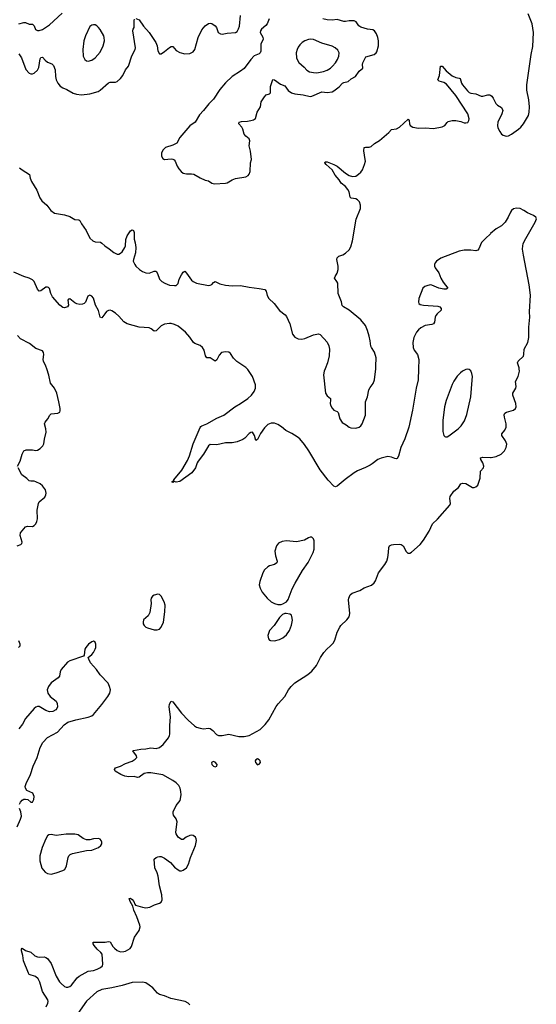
# Model space of a CAD drawing. Header units: inches. Extents: x 1550860 to 1685816, y 509127 to 640511.
# Tile 74 of 91: x 1674439 to 1680543, y 572497 to 584121. Entities that reach past the tile are written whole.
import ezdxf

# ---------------------------------------------------------------- set-up
doc = ezdxf.new("R2010")
doc.units = ezdxf.units.IN
doc.header["$MEASUREMENT"] = 0
for name, color, linetype in [('B6577', 7, 'Continuous'), ('B6578', 7, 'Continuous'), ('B6587', 7, 'Continuous'), ('B6588', 7, 'Continuous')]:
    doc.layers.add(name, color=color, linetype=linetype)

msp = doc.modelspace()

# ---------------------------------------------------------------- linework, layer by layer
at = {"layer": 'B6577', "color": 6}
for points, elevation in [([(1674415, 578850), (1674446, 578910), (1674467, 578990), (1674490, 579032), (1674518, 579042), (1674590, 579043), (1674630, 579035), (1674650, 579037), (1674681, 579059), (1674712, 579090), (1674725, 579115), (1674733, 579170), (1674754, 579250), (1674749, 579290), (1674731, 579350), (1674739, 579370), (1674774, 579410), (1674794, 579450), (1674810, 579466), (1674890, 579477), (1674912, 579488), (1674918, 579502), (1674917, 579530), (1674902, 579610), (1674877, 579710), (1674850, 579770), (1674805, 579830), (1674784, 579924), (1674759, 580000)], 400), ([(1679151, 580000), (1679147, 579870), (1679123, 579770), (1679080, 579510), (1679038, 579310), (1678990, 579174), (1678941, 579070), (1678914, 578966), (1678898, 578942), (1678890, 578937), (1678870, 578940), (1678830, 578958), (1678790, 578963), (1678710, 578944), (1678670, 578930), (1678604, 578876), (1678579, 578861), (1678526, 578834), (1678430, 578795), (1678390, 578772), (1678286, 578694), (1678190, 578614), (1678170, 578606), (1678150, 578614), (1678085, 578685), (1677988, 578808), (1677856, 579030), (1677805, 579105), (1677750, 579171), (1677718, 579198), (1677656, 579236), (1677584, 579270), (1677533, 579313), (1677490, 579341), (1677450, 579356), (1677410, 579359), (1677370, 579341), (1677330, 579302), (1677285, 579235), (1677250, 579166), (1677230, 579153), (1677215, 579210), (1677190, 579251), (1677170, 579249), (1677150, 579235), (1677099, 579181), (1677076, 579164), (1677010, 579138), (1676950, 579125), (1676870, 579124), (1676770, 579102), (1676690, 579107), (1676670, 579091), (1676610, 578992), (1676549, 578910), (1676537, 578890), (1676517, 578830), (1676474, 578770), (1676330, 578669), (1676290, 578661), (1676270, 578669), (1676250, 578658), (1676242, 578662), (1676242, 578670), (1676259, 578681), (1676261, 578690), (1676356, 578804), (1676423, 578917), (1676446, 578970), (1676490, 579113), (1676570, 579306), (1676581, 579319), (1676592, 579328), (1676650, 579348), (1676770, 579416), (1676850, 579452), (1676982, 579550), (1677050, 579589), (1677133, 579647), (1677178, 579690), (1677210, 579730), (1677227, 579770), (1677224, 579810), (1677189, 579910), (1677136, 579990), (1677126, 580000)], 300), ([(1678047, 580000), (1678036, 579970), (1678029, 579930), (1678054, 579710), (1678070, 579682), (1678110, 579650), (1678113, 579630), (1678107, 579590), (1678112, 579570), (1678130, 579535), (1678150, 579510), (1678190, 579495), (1678202, 579482), (1678223, 579410), (1678250, 579364), (1678297, 579337), (1678330, 579311), (1678350, 579303), (1678410, 579298), (1678450, 579309), (1678470, 579328), (1678484, 579350), (1678523, 579450), (1678524, 579610), (1678548, 579670), (1678566, 579750), (1678580, 579780), (1678615, 579825), (1678633, 579870), (1678646, 580000)], 300), ([(1674753, 572467), (1674774, 572510), (1674776, 572530), (1674772, 572550), (1674711, 572650), (1674678, 572758), (1674657, 572797), (1674627, 572827), (1674551, 572850), (1674543, 572863), (1674485, 573010), (1674475, 573075), (1674460, 573130), (1674461, 573150), (1674470, 573159), (1674510, 573134), (1674570, 573113), (1674620, 573070), (1674650, 573056), (1674670, 573053), (1674730, 573056), (1674750, 573050), (1674770, 573036), (1674810, 572980), (1674872, 572830), (1674910, 572763), (1674930, 572741), (1674970, 572709), (1674990, 572700), (1675010, 572698), (1675030, 572706), (1675050, 572722), (1675117, 572810), (1675142, 572830), (1675250, 572888), (1675310, 572897), (1675353, 572910), (1675395, 572930), (1675418, 572950), (1675423, 572970), (1675412, 573090), (1675399, 573110), (1675353, 573150), (1675320, 573190), (1675307, 573210), (1675309, 573231), (1675450, 573230), (1675490, 573237), (1675510, 573235), (1675541, 573181), (1675560, 573160), (1675590, 573134), (1675630, 573118), (1675670, 573119), (1675690, 573124), (1675744, 573156), (1675760, 573180), (1675797, 573290), (1675852, 573368), (1675862, 573410), (1675859, 573430), (1675825, 573530), (1675788, 573610), (1675775, 573655), (1675743, 573710), (1675734, 573746), (1675750, 573750), (1675770, 573734), (1675787, 573710), (1675799, 573679), (1675809, 573669), (1675890, 573643), (1675930, 573635), (1675976, 573644), (1676032, 573672), (1676090, 573690), (1676110, 573704), (1676122, 573730), (1676119, 573790), (1676090, 573897), (1676076, 574010), (1676064, 574050), (1676037, 574110), (1676030, 574210), (1676052, 574230), (1676070, 574238), (1676090, 574243), (1676110, 574242), (1676150, 574222), (1676220, 574170), (1676270, 574117), (1676310, 574085), (1676330, 574073), (1676350, 574072), (1676370, 574080), (1676410, 574109), (1676433, 574150), (1676457, 574230), (1676517, 574370), (1676528, 574430), (1676525, 574450), (1676515, 574470), (1676490, 574491), (1676470, 574495), (1676450, 574491), (1676407, 574470), (1676370, 574444), (1676350, 574443), (1676310, 574472), (1676287, 574510), (1676285, 574530), (1676298, 574650), (1676288, 574688), (1676258, 574730), (1676253, 574750), (1676254, 574770), (1676290, 574846), (1676335, 574905), (1676348, 574970), (1676345, 575010), (1676335, 575050), (1676319, 575079), (1676290, 575110), (1676250, 575141), (1676130, 575207), (1675990, 575230), (1675950, 575229), (1675910, 575220), (1675850, 575179), (1675830, 575173), (1675790, 575186), (1675730, 575183), (1675680, 575190), (1675633, 575210), (1675568, 575250), (1675560, 575270), (1675570, 575290), (1675630, 575309), (1675690, 575340), (1675770, 575366), (1675804, 575390), (1675822, 575410), (1675821, 575430), (1675778, 575490), (1675785, 575495), (1675870, 575511), (1675930, 575512), (1675990, 575524), (1676050, 575515), (1676090, 575530), (1676135, 575565), (1676197, 575643), (1676211, 575669), (1676215, 575685), (1676215, 575790), (1676221, 575890), (1676205, 576010), (1676210, 576041), (1676230, 576074), (1676250, 576069), (1676350, 575935), (1676430, 575851), (1676506, 575786), (1676530, 575769), (1676570, 575755), (1676610, 575751), (1676670, 575757), (1676690, 575752), (1676722, 575730), (1676763, 575683), (1676790, 575670), (1676830, 575669), (1676910, 575685), (1677030, 575658), (1677090, 575657), (1677150, 575672), (1677279, 575741), (1677338, 575802), (1677383, 575857), (1677470, 576011), (1677495, 576045), (1677570, 576129), (1677617, 576210), (1677647, 576250), (1677690, 576291), (1677842, 576390), (1677890, 576429), (1677944, 576496), (1677992, 576590), (1678031, 576650), (1678066, 576690), (1678113, 576727), (1678141, 576759), (1678164, 576796), (1678191, 576890), (1678220, 576950), (1678233, 576967), (1678306, 577034), (1678332, 577070), (1678339, 577110), (1678323, 577270), (1678327, 577293), (1678344, 577330), (1678368, 577352), (1678458, 577382), (1678510, 577414), (1678595, 577445), (1678629, 577471), (1678644, 577496), (1678678, 577590), (1678752, 577690), (1678775, 577730), (1678788, 577770), (1678798, 577830), (1678799, 577890), (1678809, 577910), (1678830, 577921), (1678855, 577925), (1678930, 577931), (1678947, 577927), (1678969, 577909), (1679004, 577844), (1679024, 577824), (1679050, 577822), (1679070, 577833), (1679170, 577927), (1679210, 577977), (1679276, 578084), (1679316, 578170), (1679376, 578224), (1679521, 578390), (1679527, 578410), (1679521, 578470), (1679525, 578490), (1679570, 578553), (1679623, 578597), (1679650, 578640), (1679670, 578650), (1679710, 578646), (1679790, 578600), (1679810, 578600), (1679830, 578607), (1679850, 578626), (1679861, 578650), (1679878, 578710), (1679883, 578790), (1679919, 578830), (1679924, 578850), (1679910, 578890), (1679886, 578930), (1679885, 578950), (1679910, 578958), (1680000, 578953)], 300), ([(1674410, 577911), (1674453, 577927), (1674464, 577936), (1674468, 577952), (1674444, 578030), (1674450, 578061), (1674510, 578134), (1674530, 578143), (1674590, 578138), (1674610, 578149), (1674629, 578171), (1674643, 578197), (1674650, 578230), (1674646, 578330), (1674661, 578410), (1674670, 578430), (1674735, 578485), (1674750, 578510), (1674752, 578530), (1674743, 578570), (1674710, 578618), (1674681, 578641), (1674630, 578665), (1674610, 578671), (1674570, 578671), (1674550, 578677), (1674525, 578705), (1674466, 578746), (1674420, 578830)], 400), ([(1674426, 576710), (1674446, 576730), (1674446, 576750), (1674428, 576788)], 400), ([(1674439, 574861), (1674450, 574885), (1674470, 574907), (1674490, 574917), (1674510, 574920), (1674534, 574914), (1674570, 574882), (1674590, 574883), (1674606, 574914), (1674610, 574950), (1674593, 574990), (1674523, 575023), (1674507, 575047), (1674505, 575070), (1674515, 575105), (1674569, 575210), (1674600, 575310), (1674647, 575410), (1674681, 575530), (1674713, 575587), (1674770, 575648), (1674885, 575710), (1674965, 575795), (1675010, 575828), (1675104, 575856), (1675250, 575885), (1675290, 575902), (1675310, 575919), (1675410, 576036), (1675482, 576130), (1675505, 576170), (1675511, 576210), (1675502, 576250), (1675484, 576290), (1675390, 576385), (1675347, 576450), (1675278, 576530), (1675255, 576570), (1675249, 576590), (1675290, 576626), (1675310, 576650), (1675332, 576688), (1675339, 576710), (1675341, 576750), (1675332, 576772), (1675310, 576783), (1675290, 576778), (1675253, 576750), (1675220, 576710), (1675210, 576690), (1675200, 576620), (1675193, 576607), (1675030, 576552), (1675005, 576535), (1674931, 576449), (1674919, 576421), (1674908, 576370), (1674896, 576350), (1674810, 576291), (1674779, 576250), (1674765, 576210), (1674774, 576170), (1674799, 576130), (1674870, 576075), (1674884, 576050), (1674886, 576010), (1674879, 575990), (1674866, 575974), (1674830, 575954), (1674790, 575951), (1674747, 575967), (1674670, 576013), (1674650, 576014), (1674630, 576006), (1674609, 575990), (1674510, 575870), (1674474, 575806), (1674430, 575750)], 400), ([(1674410, 574593), (1674450, 574684), (1674460, 574720), (1674455, 574770), (1674438, 574810)], 400), ([(1676450, 572490), (1676431, 572511), (1676393, 572530), (1676226, 572566), (1676150, 572597), (1676090, 572612), (1676068, 572628), (1676014, 572690), (1675970, 572725), (1675930, 572750), (1675890, 572760), (1675770, 572756), (1675650, 572720), (1675530, 572692), (1675408, 572672), (1675350, 572645), (1675230, 572534), (1675071, 572309)], 300)]:
    msp.add_lwpolyline(points, dxfattribs=dict(at, elevation=elevation))
for points, elevation in [([(1679730, 579995), (1679710, 579990), (1679670, 579970), (1679647, 579953), (1679608, 579912), (1679570, 579854), (1679550, 579813), (1679476, 579624), (1679459, 579550), (1679439, 579390), (1679439, 579259), (1679450, 579211), (1679461, 579201), (1679470, 579195), (1679490, 579197), (1679510, 579208), (1679618, 579290), (1679655, 579325), (1679694, 579386), (1679721, 579461), (1679769, 579670), (1679786, 579866), (1679787, 579910), (1679782, 579942), (1679770, 579975), (1679750, 579993)], 400), ([(1677870, 578011), (1677850, 578004), (1677805, 577975), (1677710, 577958), (1677592, 577968), (1677541, 577959), (1677498, 577942), (1677472, 577908), (1677455, 577845), (1677462, 577790), (1677482, 577730), (1677478, 577710), (1677450, 577690), (1677390, 577673), (1677370, 577661), (1677333, 577627), (1677311, 577589), (1677278, 577490), (1677270, 577450), (1677279, 577410), (1677304, 577364), (1677364, 577290), (1677410, 577249), (1677450, 577230), (1677490, 577218), (1677530, 577218), (1677550, 577225), (1677590, 577250), (1677610, 577277), (1677660, 577400), (1677693, 577467), (1677781, 577619), (1677846, 577714), (1677908, 577830), (1677918, 577870), (1677920, 577970), (1677910, 577994), (1677890, 578010)], 400), ([(1676070, 577340), (1676030, 577329), (1676010, 577314), (1675993, 577290), (1675990, 577270), (1675994, 577230), (1675977, 577123), (1675956, 577084), (1675904, 577036), (1675897, 577010), (1675899, 576990), (1675910, 576967), (1675929, 576949), (1675950, 576940), (1676030, 576916), (1676064, 576916), (1676090, 576926), (1676112, 576950), (1676137, 577010), (1676153, 577130), (1676157, 577210), (1676147, 577247), (1676110, 577316), (1676090, 577336)], 400), ([(1677588, 577112), (1677570, 577110), (1677543, 577097), (1677510, 577065), (1677444, 576970), (1677392, 576908), (1677372, 576850), (1677378, 576810), (1677390, 576795), (1677401, 576790), (1677450, 576787), (1677510, 576804), (1677550, 576825), (1677590, 576859), (1677627, 576910), (1677651, 576971), (1677662, 577030), (1677655, 577075), (1677649, 577089), (1677630, 577104)], 400), ([(1676730, 575365), (1676707, 575350), (1676708, 575330), (1676730, 575309), (1676750, 575300), (1676770, 575307), (1676772, 575330), (1676750, 575357)], 300), ([(1677250, 575395), (1677230, 575384), (1677223, 575370), (1677224, 575350), (1677250, 575326), (1677270, 575331), (1677283, 575350), (1677281, 575370), (1677270, 575384)], 300), ([(1674990, 574507), (1674870, 574488), (1674810, 574502), (1674784, 574496), (1674770, 574484), (1674750, 574451), (1674704, 574350), (1674678, 574250), (1674679, 574190), (1674703, 574104), (1674719, 574079), (1674739, 574059), (1674770, 574043), (1674810, 574033), (1674870, 574048), (1674950, 574075), (1674971, 574090), (1674993, 574130), (1675011, 574230), (1675019, 574250), (1675035, 574265), (1675063, 574277), (1675230, 574314), (1675290, 574318), (1675370, 574348), (1675398, 574370), (1675408, 574390), (1675410, 574410), (1675404, 574430), (1675390, 574447), (1675370, 574454), (1675312, 574450), (1675270, 574440), (1675230, 574440), (1675190, 574455), (1675130, 574496), (1675090, 574505)], 400)]:
    msp.add_lwpolyline(points, close=True, dxfattribs=dict(at, elevation=elevation))
at = {"layer": 'B6578', "color": 6}
for points, elevation in [([(1674429, 584071), (1674490, 584088), (1674510, 584088), (1674550, 584069), (1674590, 584067), (1674609, 584050), (1674626, 584006), (1674650, 583994), (1674670, 583993), (1674710, 584006), (1674790, 584058), (1674942, 584198)], 500), ([(1674430, 583719), (1674462, 583670), (1674514, 583534), (1674550, 583491), (1674570, 583480), (1674590, 583481), (1674610, 583489), (1674650, 583523), (1674664, 583556), (1674683, 583657), (1674690, 583674), (1674710, 583677), (1674741, 583641), (1674770, 583621), (1674819, 583599), (1674838, 583578), (1674858, 583530), (1674864, 583450), (1674871, 583410), (1674890, 583370), (1674916, 583336), (1674950, 583316), (1674997, 583297), (1675070, 583253), (1675110, 583241), (1675170, 583235), (1675270, 583244), (1675366, 583274), (1675391, 583289), (1675490, 583374), (1675510, 583382), (1675570, 583382), (1675590, 583392), (1675632, 583428), (1675660, 583460), (1675690, 583530), (1675726, 583570), (1675766, 583694), (1675804, 583770), (1675809, 583790), (1675778, 583990), (1675782, 584010), (1675793, 584030), (1675790, 584110), (1675795, 584125)], 400), ([(1675810, 584133), (1675850, 584118), (1675903, 584043), (1675970, 583968), (1676049, 583850), (1676063, 583810), (1676072, 583752), (1676090, 583718), (1676110, 583719), (1676150, 583744), (1676210, 583794), (1676230, 583804), (1676246, 583806), (1676250, 583806), (1676290, 583756), (1676330, 583735), (1676390, 583718), (1676450, 583721), (1676490, 583741), (1676510, 583769), (1676548, 583910), (1676590, 583999), (1676630, 584047), (1676670, 584074), (1676690, 584079), (1676710, 584075), (1676750, 584050), (1676764, 584030), (1676785, 583970), (1676813, 583953), (1676830, 583948), (1676890, 583961), (1676990, 583970), (1677010, 583983), (1677026, 584014), (1677035, 584045), (1677048, 584170)], 400), ([(1677387, 584130), (1677363, 584070), (1677348, 584052), (1677297, 584010), (1677285, 583990), (1677282, 583970), (1677313, 583913), (1677314, 583890), (1677290, 583830), (1677289, 583750), (1677281, 583730), (1677270, 583719), (1677210, 583693), (1677170, 583652), (1677090, 583546), (1677050, 583514), (1676950, 583451), (1676870, 583376), (1676804, 583296), (1676730, 583182), (1676673, 583127), (1676612, 583050), (1676563, 582997), (1676513, 582910), (1676450, 582867), (1676331, 582730), (1676296, 582664), (1676250, 582638), (1676162, 582610), (1676134, 582586), (1676115, 582550), (1676115, 582510), (1676130, 582481), (1676150, 582470), (1676230, 582477), (1676250, 582474), (1676265, 582465), (1676277, 582450), (1676299, 582390), (1676318, 582358), (1676347, 582327), (1676370, 582310), (1676410, 582299), (1676470, 582302), (1676498, 582298), (1676570, 582252), (1676630, 582228), (1676670, 582218), (1676711, 582191), (1676742, 582182), (1676871, 582189), (1676890, 582195), (1676950, 582229), (1676990, 582244), (1677113, 582267), (1677138, 582282), (1677150, 582296), (1677161, 582330), (1677167, 582430), (1677179, 582470), (1677165, 582570), (1677151, 582630), (1677158, 582690), (1677150, 582714), (1677110, 582747), (1677090, 582770), (1677075, 582830), (1677064, 582850), (1677030, 582890), (1677031, 582909), (1677060, 582920), (1677130, 582921), (1677171, 582929), (1677201, 582939), (1677226, 582954), (1677246, 583030), (1677283, 583090), (1677293, 583150), (1677299, 583161), (1677330, 583209), (1677350, 583232), (1677390, 583246), (1677401, 583259), (1677404, 583330), (1677430, 583413), (1677450, 583412), (1677520, 583360), (1677570, 583340), (1677610, 583283), (1677650, 583258), (1677690, 583245), (1677790, 583232), (1677870, 583215), (1677890, 583216), (1678010, 583267), (1678070, 583261), (1678130, 583270), (1678150, 583280), (1678212, 583328), (1678253, 583370), (1678270, 583379), (1678320, 583390), (1678356, 583424), (1678406, 583450), (1678450, 583514), (1678492, 583548), (1678491, 583590), (1678495, 583610), (1678530, 583682), (1678629, 583711), (1678650, 583728), (1678658, 583742), (1678677, 583810), (1678677, 583870), (1678670, 583910), (1678654, 583954), (1678630, 583991), (1678610, 584001), (1678550, 584010), (1678470, 584032), (1678447, 584047), (1678414, 584094), (1678390, 584107), (1678330, 584109), (1678290, 584098), (1678270, 584098), (1678190, 584121), (1678130, 584115), (1678070, 584117), (1678022, 584130)], 400), ([(1678646, 580000), (1678648, 580030), (1678649, 580130), (1678630, 580195), (1678595, 580250), (1678588, 580268), (1678581, 580330), (1678570, 580383), (1678550, 580453), (1678526, 580510), (1678470, 580577), (1678332, 580690), (1678263, 580730), (1678248, 580748), (1678240, 580790), (1678200, 580890), (1678196, 581010), (1678188, 581030), (1678160, 581070), (1678166, 581090), (1678191, 581129), (1678202, 581170), (1678203, 581210), (1678187, 581290), (1678190, 581310), (1678210, 581330), (1678256, 581344), (1678290, 581363), (1678330, 581404), (1678350, 581441), (1678372, 581510), (1678416, 581764), (1678464, 581890), (1678466, 581930), (1678452, 581970), (1678430, 581995), (1678410, 582007), (1678355, 582015), (1678344, 582024), (1678330, 582090), (1678316, 582116), (1678287, 582150), (1678238, 582190), (1678212, 582232), (1678167, 582287), (1678129, 582349), (1678059, 582410), (1678044, 582430), (1678045, 582435), (1678050, 582441), (1678070, 582441), (1678150, 582412), (1678190, 582391), (1678287, 582307), (1678330, 582280), (1678370, 582269), (1678410, 582274), (1678444, 582296), (1678470, 582321), (1678490, 582350), (1678514, 582410), (1678523, 582450), (1678522, 582470), (1678506, 582574), (1678510, 582610), (1678525, 582615), (1678570, 582617), (1678590, 582622), (1678630, 582659), (1678690, 582696), (1678799, 582790), (1678830, 582823), (1678890, 582832), (1678927, 582850), (1679030, 582946), (1679040, 582930), (1679043, 582890), (1679052, 582870), (1679085, 582850), (1679150, 582840), (1679230, 582842), (1679330, 582835), (1679430, 582854), (1679462, 582870), (1679490, 582908), (1679502, 582918), (1679550, 582930), (1679590, 582929), (1679650, 582917), (1679690, 582904), (1679710, 582902), (1679732, 582908), (1679746, 582930), (1679748, 582950), (1679735, 583010), (1679590, 583226), (1679480, 583360), (1679450, 583380), (1679396, 583396), (1679381, 583410), (1679397, 583463), (1679410, 583571), (1679430, 583573), (1679478, 583518), (1679550, 583456), (1679590, 583438), (1679632, 583432), (1679645, 583425), (1679660, 583370), (1679670, 583353), (1679730, 583280), (1679750, 583263), (1679770, 583255), (1679830, 583247), (1679890, 583216), (1679910, 583216), (1679970, 583232), (1679990, 583233), (1680000, 583228)], 300), ([(1674437, 582370), (1674467, 582347), (1674554, 582294), (1674564, 582250), (1674580, 582210), (1674642, 582110), (1674678, 582018), (1674703, 581983), (1674759, 581930), (1674807, 581867), (1674850, 581837), (1674970, 581818), (1675030, 581796), (1675090, 581760), (1675138, 581758), (1675149, 581749), (1675169, 581710), (1675226, 581630), (1675270, 581543), (1675305, 581510), (1675330, 581500), (1675393, 581493), (1675410, 581483), (1675445, 581450), (1675497, 581417), (1675550, 581372), (1675590, 581354), (1675610, 581353), (1675630, 581363), (1675650, 581382), (1675682, 581430), (1675689, 581450), (1675693, 581527), (1675710, 581568), (1675750, 581627), (1675770, 581639), (1675785, 581630), (1675790, 581610), (1675790, 581530), (1675805, 581485), (1675812, 581430), (1675807, 581370), (1675783, 581290), (1675781, 581270), (1675798, 581230), (1675812, 581210), (1675854, 581170), (1675890, 581147), (1675930, 581131), (1675971, 581129), (1676030, 581150), (1676050, 581152), (1676066, 581126), (1676090, 581059), (1676120, 581030), (1676154, 581010), (1676210, 580988), (1676270, 580981), (1676290, 580984), (1676310, 581006), (1676324, 581056), (1676350, 581110), (1676370, 581142), (1676390, 581150), (1676410, 581130), (1676470, 581046), (1676490, 581029), (1676530, 581010), (1676670, 580984), (1676690, 580986), (1676710, 580996), (1676730, 581017), (1676750, 581028), (1676802, 581002), (1676870, 580985), (1676950, 580978), (1677050, 580983), (1677150, 580963), (1677269, 580949), (1677334, 580934), (1677350, 580914), (1677364, 580864), (1677384, 580830), (1677444, 580770), (1677509, 580689), (1677576, 580636), (1677590, 580618), (1677631, 580531), (1677662, 580410), (1677690, 580372), (1677730, 580352), (1677772, 580348), (1677810, 580357), (1677910, 580400), (1677970, 580411), (1677990, 580403), (1678073, 580313), (1678090, 580272), (1678099, 580230), (1678094, 580154), (1678074, 580070), (1678047, 580000)], 300), ([(1680000, 581594), (1679941, 581539), (1679897, 581490), (1679864, 581416), (1679850, 581398), (1679830, 581391), (1679770, 581400), (1679690, 581400), (1679631, 581389), (1679415, 581305), (1679365, 581270), (1679348, 581250), (1679339, 581230), (1679339, 581210), (1679348, 581190), (1679392, 581132), (1679416, 581070), (1679441, 581021), (1679499, 580950), (1679479, 580941), (1679450, 580941), (1679390, 580953), (1679310, 580987), (1679290, 580989), (1679250, 580980), (1679227, 580970), (1679204, 580950), (1679155, 580830), (1679150, 580785), (1679154, 580770), (1679170, 580757), (1679210, 580750), (1679378, 580738), (1679402, 580730), (1679420, 580710), (1679417, 580690), (1679371, 580649), (1679356, 580630), (1679347, 580610), (1679339, 580550), (1679328, 580532), (1679310, 580523), (1679230, 580510), (1679178, 580482), (1679150, 580459), (1679127, 580433), (1679094, 580370), (1679085, 580310), (1679088, 580250), (1679099, 580219), (1679138, 580170), (1679154, 580110), (1679151, 580000)], 300), ([(1677126, 580000), (1677110, 580015), (1677004, 580084), (1676966, 580126), (1676930, 580179), (1676910, 580194), (1676870, 580201), (1676825, 580190), (1676798, 580162), (1676770, 580106), (1676750, 580090), (1676690, 580128), (1676650, 580130), (1676633, 580153), (1676619, 580219), (1676598, 580250), (1676570, 580273), (1676510, 580298), (1676494, 580310), (1676450, 580373), (1676400, 580430), (1676310, 580503), (1676270, 580524), (1676230, 580535), (1676210, 580536), (1676150, 580526), (1676110, 580507), (1676050, 580447), (1676030, 580443), (1675993, 580473), (1675970, 580483), (1675850, 580490), (1675709, 580529), (1675670, 580555), (1675610, 580621), (1675570, 580657), (1675530, 580684), (1675510, 580690), (1675490, 580689), (1675466, 580674), (1675444, 580650), (1675410, 580601), (1675390, 580610), (1675369, 580689), (1675334, 580750), (1675310, 580832), (1675290, 580858), (1675270, 580869), (1675245, 580855), (1675216, 580784), (1675201, 580770), (1675183, 580763), (1675150, 580760), (1675113, 580767), (1675090, 580779), (1675030, 580825), (1675017, 580823), (1675008, 580810), (1675015, 580750), (1675004, 580730), (1674970, 580718), (1674950, 580722), (1674914, 580750), (1674827, 580850), (1674809, 580890), (1674790, 580949), (1674778, 580958), (1674770, 580964), (1674750, 580962), (1674690, 580918), (1674670, 580917), (1674650, 580939), (1674609, 581029), (1674590, 581050), (1674550, 581070), (1674490, 581087), (1674370, 581142)], 300), ([(1674759, 580000), (1674749, 580030), (1674721, 580090), (1674718, 580110), (1674724, 580170), (1674721, 580190), (1674710, 580211), (1674630, 580237), (1674557, 580297), (1674450, 580355), (1674412, 580392)], 400)]:
    msp.add_lwpolyline(points, dxfattribs=dict(at, elevation=elevation))
at = {"layer": 'B6578', "color": 6, "elevation": 500}
for points in [[(1675310, 584061), (1675290, 584057), (1675270, 584039), (1675216, 583930), (1675198, 583870), (1675187, 583770), (1675191, 583691), (1675210, 583652), (1675230, 583636), (1675250, 583631), (1675290, 583641), (1675333, 583670), (1675390, 583736), (1675425, 583810), (1675441, 583870), (1675439, 583910), (1675432, 583930), (1675390, 584003), (1675370, 584030), (1675350, 584048), (1675330, 584058)], [(1677870, 583890), (1677850, 583886), (1677810, 583870), (1677778, 583850), (1677750, 583825), (1677730, 583797), (1677717, 583770), (1677707, 583730), (1677710, 583670), (1677716, 583650), (1677736, 583616), (1677799, 583559), (1677830, 583525), (1677865, 583505), (1677910, 583496), (1677950, 583495), (1678030, 583508), (1678070, 583524), (1678112, 583550), (1678136, 583570), (1678171, 583610), (1678195, 583650), (1678210, 583690), (1678212, 583730), (1678199, 583759), (1678168, 583788), (1678130, 583808), (1678010, 583844), (1677910, 583887)]]:
    msp.add_lwpolyline(points, close=True, dxfattribs=at)
at = {"layer": 'B6587', "color": 6, "elevation": 300}
msp.add_lwpolyline([(1680000, 578953), (1680010, 578952), (1680070, 578965), (1680129, 578991), (1680168, 579030), (1680187, 579070), (1680193, 579110), (1680178, 579150), (1680135, 579210), (1680136, 579230), (1680170, 579273), (1680185, 579310), (1680185, 579350), (1680165, 579430), (1680164, 579456), (1680170, 579474), (1680190, 579488), (1680275, 579510), (1680297, 579530), (1680306, 579550), (1680302, 579590), (1680264, 579690), (1680265, 579710), (1680300, 579770), (1680303, 579790), (1680296, 579850), (1680329, 579910), (1680345, 579970), (1680341, 580000)], dxfattribs=at)
at = {"layer": 'B6588', "color": 6, "elevation": 300}
for points in [[(1680000, 583228), (1680018, 583218), (1680034, 583194), (1680064, 583130), (1680085, 583110), (1680130, 583083), (1680146, 583050), (1680137, 583010), (1680090, 582910), (1680084, 582870), (1680090, 582842), (1680110, 582799), (1680131, 582771), (1680150, 582758), (1680187, 582747), (1680213, 582750), (1680251, 582769), (1680333, 582827), (1680359, 582850), (1680391, 582890), (1680449, 582990), (1680460, 583030), (1680463, 583090), (1680455, 583175), (1680431, 583290), (1680430, 583350), (1680481, 583710), (1680503, 583803), (1680510, 583970), (1680493, 584070), (1680448, 584190)], [(1680341, 580000), (1680340, 580010), (1680321, 580070), (1680328, 580090), (1680391, 580150), (1680397, 580170), (1680399, 580230), (1680442, 580310), (1680453, 580367), (1680456, 580490), (1680468, 580610), (1680463, 580670), (1680475, 580870), (1680459, 580990), (1680390, 581339), (1680381, 581410), (1680382, 581450), (1680386, 581474), (1680403, 581510), (1680530, 581730), (1680543, 581770), (1680540, 581780), (1680536, 581790), (1680510, 581810), (1680440, 581840), (1680394, 581870), (1680350, 581891), (1680310, 581896), (1680274, 581886), (1680250, 581870), (1680236, 581850), (1680210, 581790), (1680175, 581730), (1680130, 581688), (1680069, 581651), (1680003, 581597), (1680000, 581594)]]:
    msp.add_lwpolyline(points, dxfattribs=at)

doc.saveas('drawing.dxf')
